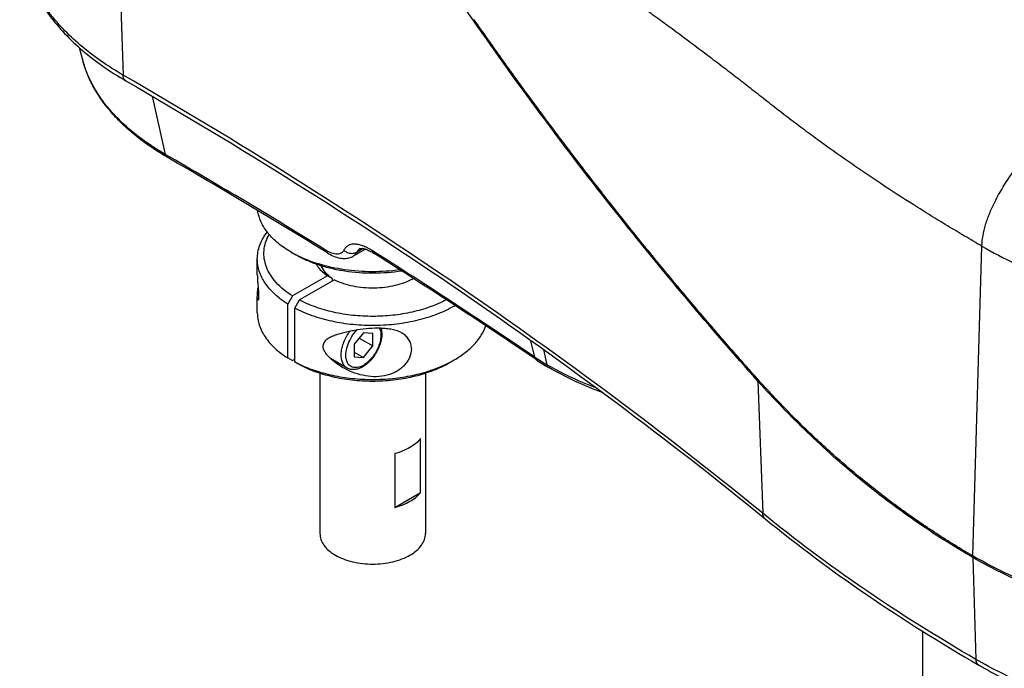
# Model space of a CAD drawing. Header units: millimetres. Extents: x 20 to 4180, y 42 to 2950.
# Tile 109 of 128: x 3398 to 3585, y 2259 to 2382. Entities that reach past the tile are written whole.
import ezdxf

# ---------------------------------------------------------------- set-up
doc = ezdxf.new("R2010")
doc.units = ezdxf.units.MM
doc.header["$LTSCALE"] = 231.275
for name, color, linetype in [('DEFAULT_VBL19', 7, 'CONTINUOUS'), ('MIDDLE_ASM_PBL23', 7, 'CONTINUOUS'), ('SCREW_ASM_PBL20', 7, 'CONTINUOUS'), ('TOP_ASM_PBL22', 7, 'CONTINUOUS')]:
    doc.layers.add(name, color=color, linetype=linetype)

# ---------------------------------------------------------------- blocks, each defined once
blk = doc.blocks.new('SCREW_ASM_PBL20', base_point=(3465.37, 2562.27))
at = {"layer": 'SCREW_ASM_PBL20', "color": 7}
for p, q in [((3443.49, 2333.21), (3443.49, 2336.2)), ((3456.78, 2333.03), (3450.14, 2329.19)), ((3458.11, 2332.26), (3451.46, 2328.43)), ((3457.67, 2332.52), (3456.78, 2333.03)), ((3457.67, 2332.52), (3457.67, 2332.01)), ((3443.49, 2326), (3443.49, 2328.96)), ((3450.14, 2329.19), (3449.25, 2327.66)), ((3449.25, 2317.46), (3449.25, 2327.66)), ((3450.58, 2326.9), (3451.46, 2328.43)), ((3450.58, 2316.69), (3450.58, 2326.9)), ((3463.6, 2322.23), (3461.83, 2320.03)), ((3462.78, 2321.21), (3465.37, 2319.71)), ((3465.37, 2322.07), (3463.6, 2322.23)), ((3465.37, 2319.71), (3465.37, 2322.07)), ((3461.83, 2320.03), (3461.83, 2317.67)), ((3463.6, 2317.51), (3465.37, 2319.71)), ((3449.25, 2317.46), (3450.14, 2316.95)), ((3460.5, 2315.53), (3457.35, 2317.35)), ((3461.83, 2318.54), (3463.6, 2317.51)), ((3461.83, 2317.67), (3463.6, 2317.51)), ((3450.14, 2316.95), (3450.58, 2317.2)), ((3451.46, 2316.18), (3450.58, 2316.69)), ((3479.95, 2316.55), (3480.84, 2317.07)), ((3455.37, 2314.56), (3455.37, 2284.15)), ((3475.37, 2314.56), (3475.37, 2284.15)), ((3474.46, 2291.95), (3474.46, 2302.16)), ((3469.54, 2299.31), (3469.54, 2289.11)), ((3469.54, 2289.11), (3474.46, 2291.95))]:
    blk.add_line(p, q, dxfattribs=at)
for centre, radius, start, end in [((3468.29, 2339.38), 8.37, 303.1537, 304.7762), ((3470.64, 2344.94), 20.41, 299.9979, 300.5188), ((3457.4, 2319.78), 2.49, 270.1734, 271.0581), ((3461.28, 2336.9), 22.87, 242.0855, 244.6316), ((3470.03, 2335.81), 21.64, 297.2775, 299.9731)]:
    blk.add_arc(centre, radius, start, end, dxfattribs=at)
for points, knots in [([(3443.49, 2336.2), (3443.49, 2336.64), (3443.58, 2337.53), (3444.07, 2339.31), (3444.78, 2340.55), (3445.36, 2341.3)], [0, 0, 0, 0, 0.238521, 0.482071, 1, 1, 1, 1]), ([(3450.14, 2329.19), (3449.01, 2329.91), (3447.47, 2331.13), (3445.94, 2333.12), (3445.18, 2334.63), (3444.76, 2336.2), (3444.71, 2337.8), (3445.02, 2339.38), (3445.46, 2340.37), (3445.72, 2340.85)], [0, 0, 0, 0, 0.288986, 0.418378, 0.539307, 0.654373, 0.767005, 0.881016, 1, 1, 1, 1]), ([(3449.25, 2327.66), (3448.38, 2328.21), (3446.81, 2329.38), (3444.94, 2331.48), (3443.95, 2333.43), (3443.56, 2335.02), (3443.49, 2335.81), (3443.49, 2336.2)], [0, 0, 0, 0, 0.287108, 0.545277, 0.779314, 0.890581, 1, 1, 1, 1]), ([(3454.68, 2335.2), (3454.79, 2335), (3455.35, 2334.15), (3456.14, 2333.47), (3456.78, 2333.03)], [0, 0, 0, 0, 0.230664, 1, 1, 1, 1]), ([(3457.67, 2332.52), (3457.21, 2332.84), (3456.4, 2333.53), (3455.81, 2334.44), (3455.63, 2334.89)], [0, 0, 0, 0, 0.532488, 1, 1, 1, 1]), ([(3443.49, 2333.21), (3443.49, 2332.76), (3443.54, 2332.05), (3443.61, 2331.2), (3443.66, 2330.65), (3443.7, 2330.23), (3443.73, 2329.81), (3443.74, 2329.42), (3443.75, 2329.07), (3443.73, 2328.8), (3443.71, 2328.61), (3443.68, 2328.51), (3443.67, 2328.46), (3443.65, 2328.42), (3443.63, 2328.4), (3443.61, 2328.39), (3443.6, 2328.39), (3443.59, 2328.39)], [0, 0, 0, 0, 0.276038, 0.438308, 0.524147, 0.611891, 0.699352, 0.782376, 0.854999, 0.912172, 0.952633, 0.967132, 0.978281, 0.98649, 0.99225, 0.996316, 1, 1, 1, 1]), ([(3458.11, 2332.26), (3459.22, 2331.72), (3461.72, 2330.93), (3465.66, 2330.59), (3468.99, 2330.98), (3471.45, 2331.71), (3472.57, 2332.21), (3473.08, 2332.5)], [0, 0, 0, 0, 0.241177, 0.502911, 0.762943, 0.885547, 1, 1, 1, 1]), ([(3443.5, 2329.33), (3443.51, 2329.43), (3443.54, 2329.93), (3443.6, 2330.42), (3443.65, 2330.8)], [0, 0, 0, 0, 0.209143, 1, 1, 1, 1]), ([(3443.49, 2328.99), (3443.49, 2329.02), (3443.5, 2329.13), (3443.5, 2329.24), (3443.5, 2329.33)], [0, 0, 0, 0, 0.230485, 1, 1, 1, 1]), ([(3443.59, 2328.39), (3443.57, 2328.41), (3443.54, 2328.47), (3443.52, 2328.59), (3443.5, 2328.77), (3443.49, 2328.91), (3443.49, 2328.99)], [0, 0, 0, 0, 0.117828, 0.325123, 0.62024, 1, 1, 1, 1]), ([(3479.32, 2328.45), (3478.34, 2327.93), (3476.23, 2327.02), (3472.83, 2326.05), (3469.18, 2325.45), (3465.4, 2325.25), (3461.62, 2325.44), (3457.96, 2326.04), (3454.56, 2327), (3452.44, 2327.91), (3451.46, 2328.43)], [0, 0, 0, 0, 0.115211, 0.238547, 0.367675, 0.49982, 0.631989, 0.76119, 0.884641, 1, 1, 1, 1]), ([(3480.84, 2327.27), (3479.81, 2326.68), (3477.56, 2325.63), (3473.91, 2324.49), (3469.95, 2323.78), (3465.84, 2323.5), (3461.7, 2323.67), (3457.7, 2324.29), (3453.96, 2325.34), (3451.65, 2326.33), (3450.58, 2326.9)], [0, 0, 0, 0, 0.113644, 0.236089, 0.364969, 0.497382, 0.630157, 0.760096, 0.884217, 1, 1, 1, 1]), ([(3443.49, 2326), (3443.49, 2325.6), (3443.56, 2324.81), (3443.95, 2323.23), (3444.94, 2321.28), (3446.81, 2319.18), (3448.38, 2318), (3449.25, 2317.46)], [0, 0, 0, 0, 0.109426, 0.2207, 0.454749, 0.712928, 1, 1, 1, 1]), ([(3470.94, 2322.13), (3470.36, 2322.47), (3469.36, 2322.79), (3467.99, 2323), (3466.52, 2323.1), (3464.67, 2323.03), (3462.85, 2322.81), (3461.43, 2322.57), (3460.41, 2322.35), (3459.43, 2322.11), (3458.5, 2321.83), (3457.63, 2321.5), (3456.96, 2321.16), (3456.49, 2320.82), (3456.2, 2320.51), (3455.99, 2320.14), (3455.94, 2319.85), (3455.94, 2319.7)], [0, 0, 0, 0, 0.123194, 0.189461, 0.257503, 0.395226, 0.530781, 0.596636, 0.660804, 0.723039, 0.783096, 0.840682, 0.89543, 0.921712, 0.947401, 0.973072, 1, 1, 1, 1]), ([(3466.98, 2323.06), (3467.14, 2322.43), (3467.12, 2321.39), (3466.78, 2320.05), (3466.22, 2318.65), (3465.2, 2317.1), (3464.08, 2316.11), (3463.47, 2315.76)], [0, 0, 0, 0, 0.226655, 0.353594, 0.486346, 0.753803, 1, 1, 1, 1]), ([(3466.68, 2323.07), (3466.79, 2322.82), (3466.93, 2322.25), (3466.92, 2321.33), (3466.73, 2320.32), (3466.24, 2318.94), (3465.45, 2317.66), (3464.44, 2316.62), (3463.89, 2316.21), (3463.6, 2316.04)], [0, 0, 0, 0, 0.098692, 0.211594, 0.337278, 0.4721, 0.748293, 0.879625, 1, 1, 1, 1]), ([(3480.84, 2317.07), (3481.57, 2317.49), (3482.92, 2318.38), (3484.66, 2319.95), (3486, 2321.65), (3486.61, 2322.9), (3486.82, 2323.52)], [0, 0, 0, 0, 0.281429, 0.540688, 0.779005, 1, 1, 1, 1]), ([(3460.5, 2315.53), (3460.31, 2315.64), (3459.94, 2315.96), (3459.58, 2316.63), (3459.4, 2317.46), (3459.39, 2318.4), (3459.57, 2319.43), (3460.02, 2320.85), (3460.58, 2321.86), (3461.04, 2322.48)], [0, 0, 0, 0, 0.088743, 0.185175, 0.294154, 0.417113, 0.5528, 0.698155, 1, 1, 1, 1]), ([(3463.6, 2316.04), (3463.42, 2315.94), (3463.06, 2315.76), (3462.5, 2315.61), (3461.97, 2315.58), (3461.49, 2315.68), (3461.06, 2315.92), (3460.72, 2316.27), (3460.48, 2316.74), (3460.26, 2317.51), (3460.28, 2318.66), (3460.66, 2320.09), (3461.36, 2321.5), (3462.02, 2322.35), (3462.38, 2322.73)], [0, 0, 0, 0, 0.061701, 0.117676, 0.168483, 0.215567, 0.261205, 0.308057, 0.35846, 0.413938, 0.541536, 0.688535, 0.845402, 1, 1, 1, 1]), ([(3472.72, 2319.2), (3472.72, 2319.5), (3472.64, 2320.1), (3472.28, 2320.93), (3471.7, 2321.62), (3471.2, 2321.98), (3470.94, 2322.13)], [0, 0, 0, 0, 0.250865, 0.494895, 0.741665, 1, 1, 1, 1]), ([(3459.64, 2315.66), (3459.22, 2315.91), (3458.41, 2316.43), (3457.47, 2317.21), (3456.8, 2317.9), (3456.37, 2318.46), (3456.04, 2319.06), (3455.94, 2319.49), (3455.94, 2319.7)], [0, 0, 0, 0, 0.25774, 0.514579, 0.642079, 0.767711, 0.888768, 1, 1, 1, 1]), ([(3472.72, 2319.2), (3472.72, 2318.61), (3472.41, 2317.37), (3471.26, 2315.79), (3469.59, 2314.61), (3467.61, 2313.96), (3465.53, 2313.82), (3463.47, 2314.09), (3461.49, 2314.71), (3460.24, 2315.32), (3459.64, 2315.66)], [0, 0, 0, 0, 0.110082, 0.230584, 0.356971, 0.485325, 0.614017, 0.742699, 0.871364, 1, 1, 1, 1]), ([(3451.46, 2316.18), (3452.47, 2315.65), (3454.65, 2314.72), (3458.17, 2313.74), (3461.94, 2313.16), (3465.84, 2313), (3469.71, 2313.26), (3473.43, 2313.94), (3476.87, 2315.01), (3478.99, 2316), (3479.95, 2316.55)], [0, 0, 0, 0, 0.115886, 0.240061, 0.370016, 0.502774, 0.635149, 0.763983, 0.886385, 1, 1, 1, 1]), ([(3451.49, 2316.24), (3452.52, 2315.74), (3454.73, 2314.89), (3458.25, 2313.99), (3461.98, 2313.45), (3465.82, 2313.3), (3469.65, 2313.54), (3473.34, 2314.17), (3476.79, 2315.15), (3478.94, 2316.06), (3479.94, 2316.58)], [0, 0, 0, 0, 0.117088, 0.241393, 0.37068, 0.502374, 0.633745, 0.762083, 0.884876, 1, 1, 1, 1]), ([(3463.47, 2315.76), (3463.23, 2315.62), (3462.73, 2315.38), (3461.95, 2315.2), (3461.19, 2315.23), (3460.71, 2315.41), (3460.5, 2315.53)], [0, 0, 0, 0, 0.27217, 0.525706, 0.766024, 1, 1, 1, 1]), ([(3474.46, 2302.16), (3473.92, 2301.47), (3472.79, 2300.6), (3471.06, 2299.78), (3470.06, 2299.45), (3469.54, 2299.31)], [0, 0, 0, 0, 0.455631, 0.718175, 1, 1, 1, 1]), ([(3469.54, 2289.11), (3470.06, 2289.25), (3471.06, 2289.57), (3472.79, 2290.4), (3473.92, 2291.26), (3474.46, 2291.95)], [0, 0, 0, 0, 0.281825, 0.544369, 1, 1, 1, 1]), ([(3455.37, 2284.15), (3455.37, 2283.77), (3455.51, 2282.97), (3456.11, 2281.87), (3457.06, 2280.87), (3458.32, 2280), (3459.84, 2279.3), (3462.19, 2278.58), (3465.37, 2278.24), (3468.55, 2278.58), (3470.9, 2279.3), (3472.42, 2280), (3473.68, 2280.87), (3474.63, 2281.87), (3475.23, 2282.97), (3475.37, 2283.77), (3475.37, 2284.15)], [0, 0, 0, 0, 0.045396, 0.094003, 0.148045, 0.208456, 0.275077, 0.346961, 0.5, 0.653039, 0.724922, 0.791544, 0.851955, 0.905997, 0.954604, 1, 1, 1, 1])]:
    blk.add_open_spline(points, degree=3, knots=knots, dxfattribs=at)
blk = doc.blocks.new('TOP_ASM_PBL22', base_point=(3563.15, 2450.03))
at = {"layer": 'TOP_ASM_PBL22', "color": 7}
for p, q in [((3415.67, 2447.53), (3418.02, 2371.05)), ((3409.69, 2376.29), (3410.49, 2373.48)), ((3423.54, 2367.06), (3426.04, 2356.02)), ((3463.98, 2338.05), (3461.68, 2336.72)), ((3463.57, 2338.16), (3462.4, 2337.49)), ((3579.17, 2279.94), (3580.91, 2338.61)), ((3450.79, 2336.97), (3449.9, 2337.48)), ((3495.26, 2320.86), (3496.03, 2317.64)), ((3497.76, 2319.07), (3498.42, 2316.15)), ((3538.44, 2313.04), (3539.33, 2288.01)), ((3579.18, 2279.63), (3579.77, 2260.32))]:
    blk.add_line(p, q, dxfattribs=at)
for points in [[(3462.98, 2338.16), (3462.98, 2338.17), (3463, 2338.17), (3463.02, 2338.18), (3463.06, 2338.19), (3463.12, 2338.19), (3463.19, 2338.2), (3463.28, 2338.2), (3463.37, 2338.19), (3463.48, 2338.18), (3463.6, 2338.16), (3463.73, 2338.13), (3463.87, 2338.09), (3464.03, 2338.04), (3464.2, 2337.98), (3464.37, 2337.91), (3464.56, 2337.83), (3464.76, 2337.74), (3464.97, 2337.63), (3465.18, 2337.52), (3465.4, 2337.39), (3465.62, 2337.25)], [(3456.77, 2337.35), (3457.05, 2337.19), (3457.35, 2337.02), (3457.65, 2336.87), (3457.95, 2336.74), (3458.26, 2336.62), (3458.56, 2336.51), (3458.86, 2336.43), (3459.15, 2336.37), (3459.43, 2336.32), (3459.71, 2336.3), (3459.96, 2336.29), (3460.21, 2336.29), (3460.45, 2336.32), (3460.68, 2336.35), (3460.9, 2336.4), (3461.11, 2336.47), (3461.31, 2336.54), (3461.5, 2336.63), (3461.68, 2336.72)]]:
    blk.add_lwpolyline(points, dxfattribs=at)
for centre, radius, start, end in [((2825.65, 1315.65), 1201.18, 58.32357, 60.01118), ((2820.87, 1306.51), 1211.2, 58.3307, 60.00408), ((2869.54, 1394.2), 1115.91, 55.84564, 57.73353), ((3460.72, 2356.24), 21.65, 240.0279, 242.75), ((2864.28, 1385.12), 1126.13, 55.85449, 57.72471), ((3517.97, 2350.06), 39.14, 235.9069, 240.0216), ((3518.45, 2349.73), 39.38, 235.9037, 240.0206)]:
    blk.add_arc(centre, radius, start, end, dxfattribs=at)
for points, knots in [([(3484.48, 2381.38), (3479.6, 2388.37), (3469.42, 2401.7), (3452.65, 2419.76), (3434.84, 2435.21), (3422.12, 2443.8), (3415.67, 2447.53)], [0, 0, 0, 0, 0.265895, 0.52249, 0.767668, 1, 1, 1, 1]), ([(3580.91, 2338.61), (3580.36, 2338.93), (3579.26, 2339.57), (3577.62, 2340.54), (3575.99, 2341.51), (3573.83, 2342.8), (3571.16, 2344.44), (3566.93, 2347.08), (3562.78, 2349.77), (3558.69, 2352.51), (3554.68, 2355.26), (3550.74, 2358.06), (3546.88, 2360.9), (3544.5, 2362.69), (3542.62, 2364.13), (3540.76, 2365.58), (3538.45, 2367.4), (3535.67, 2369.58), (3532.86, 2371.74), (3530.03, 2373.9), (3526.23, 2376.76), (3522.39, 2379.61), (3518.52, 2382.43), (3515.59, 2384.54), (3512.64, 2386.64), (3509.66, 2388.72), (3506.66, 2390.84), (3503.65, 2393.01), (3500.62, 2395.25), (3497.58, 2397.57), (3494.53, 2399.99), (3492, 2402.08), (3489.97, 2403.8), (3488.44, 2405.13), (3486.92, 2406.49), (3485.91, 2407.41), (3485.4, 2407.88)], [0, 0, 0, 0, 0.016188, 0.032279, 0.048341, 0.064372, 0.096277, 0.127994, 0.190859, 0.222007, 0.252964, 0.314302, 0.344686, 0.374883, 0.389904, 0.404871, 0.434735, 0.464636, 0.494648, 0.524745, 0.554935, 0.615598, 0.646074, 0.676643, 0.707289, 0.738045, 0.769051, 0.800465, 0.832337, 0.864714, 0.897637, 0.931142, 0.948119, 0.965254, 0.982554, 1, 1, 1, 1]), ([(3398.43, 2397.43), (3398.49, 2396.12), (3398.82, 2393.48), (3399.96, 2389.61), (3401.71, 2385.85), (3404.05, 2382.25), (3406.93, 2378.83), (3410.34, 2375.61), (3414.23, 2372.62), (3417.06, 2370.83), (3418.54, 2369.98)], [0, 0, 0, 0, 0.111061, 0.223927, 0.339939, 0.460278, 0.585901, 0.717499, 0.855485, 1, 1, 1, 1]), ([(3418.02, 2371.05), (3416.56, 2371.9), (3413.77, 2373.66), (3409.94, 2376.6), (3406.61, 2379.73), (3403.8, 2383.04), (3401.55, 2386.5), (3399.88, 2390.07), (3398.8, 2393.72), (3398.48, 2396.2), (3398.43, 2397.43)], [0, 0, 0, 0, 0.148058, 0.288683, 0.421899, 0.548024, 0.66771, 0.78197, 0.892174, 1, 1, 1, 1]), ([(3484.48, 2381.38), (3484.49, 2381.4), (3484.54, 2381.46), (3484.59, 2381.5), (3484.63, 2381.53)], [0, 0, 0, 0, 0.433629, 1, 1, 1, 1]), ([(3538.44, 2313.04), (3533.85, 2318.16), (3524.65, 2328.77), (3511.09, 2345.39), (3497.59, 2362.98), (3488.82, 2375.15), (3484.48, 2381.38)], [0, 0, 0, 0, 0.236781, 0.483483, 0.738464, 1, 1, 1, 1]), ([(3579.17, 2279.94), (3578, 2280.6), (3576.28, 2281.65), (3573.99, 2283.06), (3571.72, 2284.52), (3568.91, 2286.39), (3565.59, 2288.73), (3562.32, 2291.16), (3558.02, 2294.53), (3552.78, 2298.96), (3546.72, 2304.61), (3542.36, 2309.08), (3539.52, 2312.16), (3538.11, 2313.72), (3536.71, 2315.3), (3534.83, 2317.43), (3532.47, 2320.11), (3529.65, 2323.38), (3526.82, 2326.69), (3523.03, 2331.19), (3518.28, 2336.92), (3512.61, 2343.96), (3506.94, 2351.17), (3501.3, 2358.54), (3495.68, 2366.06), (3491.05, 2372.44), (3487.37, 2377.62), (3485.53, 2380.23), (3484.62, 2381.54)], [0, 0, 0, 0, 0.028802, 0.04323, 0.057685, 0.086644, 0.115692, 0.144831, 0.174068, 0.23285, 0.292079, 0.351789, 0.366792, 0.381836, 0.396938, 0.412116, 0.4427, 0.473578, 0.50474, 0.536178, 0.599845, 0.664504, 0.730081, 0.796499, 0.863677, 0.931537, 0.965699, 1, 1, 1, 1]), ([(3426.39, 2355.48), (3424.42, 2356.62), (3421.61, 2358.5), (3418.27, 2361.36), (3415.42, 2364.27), (3413.07, 2367.46), (3411.37, 2370.87), (3410.74, 2372.61), (3410.49, 2373.48)], [0, 0, 0, 0, 0.278475, 0.409942, 0.536359, 0.775189, 0.889026, 1, 1, 1, 1]), ([(3426.04, 2356.02), (3424.08, 2357.14), (3421.31, 2358.99), (3418.02, 2361.81), (3415.24, 2364.64), (3412.97, 2367.72), (3411.33, 2370.99), (3410.73, 2372.65), (3410.49, 2373.48)], [0, 0, 0, 0, 0.282873, 0.415548, 0.542423, 0.77976, 0.891658, 1, 1, 1, 1]), ([(3418.54, 2369.98), (3418.46, 2370.02), (3418.31, 2370.15), (3418.15, 2370.4), (3418.05, 2370.71), (3418.03, 2370.93), (3418.02, 2371.05)], [0, 0, 0, 0, 0.219714, 0.453724, 0.712241, 1, 1, 1, 1]), ([(3539.33, 2288.01), (3520.76, 2303.16), (3481.35, 2332.46), (3439.74, 2358.51), (3418.02, 2371.05)], [0, 0, 0, 0, 0.488601, 1, 1, 1, 1]), ([(3418.54, 2369.98), (3440.25, 2357.44), (3481.84, 2331.4), (3521.23, 2302.11), (3539.79, 2286.98)], [0, 0, 0, 0, 0.511474, 1, 1, 1, 1]), ([(3580.91, 2338.61), (3580.93, 2339.28), (3581.08, 2340.65), (3581.57, 2342.71), (3582.31, 2344.8), (3583.57, 2347.57), (3585.51, 2350.89), (3588.17, 2354.61), (3591.01, 2358.1), (3593.98, 2361.4), (3597.03, 2364.54), (3599.11, 2366.54), (3600.16, 2367.52)], [0, 0, 0, 0, 0.056035, 0.116135, 0.179013, 0.243543, 0.373754, 0.503078, 0.630045, 0.755116, 0.878638, 1, 1, 1, 1]), ([(3426.39, 2355.48), (3426.31, 2355.53), (3426.14, 2355.69), (3426.06, 2355.9), (3426.04, 2356.02)], [0, 0, 0, 0, 0.469061, 1, 1, 1, 1]), ([(3449.9, 2337.48), (3449.04, 2337.98), (3447.45, 2339.05), (3445.5, 2340.97), (3444.35, 2342.77), (3443.79, 2344.25), (3443.62, 2345), (3443.57, 2345.37)], [0, 0, 0, 0, 0.286572, 0.546081, 0.781321, 0.89217, 1, 1, 1, 1]), ([(3456.77, 2337.35), (3456.68, 2337.41), (3456.52, 2337.57), (3456.44, 2337.77), (3456.42, 2337.88)], [0, 0, 0, 0, 0.472962, 1, 1, 1, 1]), ([(3459.91, 2337.85), (3459.85, 2337.74), (3459.72, 2337.52), (3459.41, 2337.27), (3459.04, 2337.13), (3458.6, 2337.08), (3458.11, 2337.14), (3457.58, 2337.3), (3457, 2337.55), (3456.62, 2337.76), (3456.42, 2337.88)], [0, 0, 0, 0, 0.098782, 0.193531, 0.291732, 0.400164, 0.523538, 0.664364, 0.823381, 1, 1, 1, 1]), ([(3465.27, 2337.78), (3464.97, 2337.97), (3464.38, 2338.31), (3463.5, 2338.7), (3462.68, 2338.95), (3461.93, 2339.04), (3461.26, 2338.98), (3460.68, 2338.75), (3460.21, 2338.37), (3460, 2338.03), (3459.91, 2337.85)], [0, 0, 0, 0, 0.176442, 0.335211, 0.475793, 0.598989, 0.707365, 0.805681, 0.900736, 1, 1, 1, 1]), ([(3462.4, 2337.49), (3462.22, 2337.37), (3461.9, 2337.24), (3461.46, 2337.19), (3461, 2337.22), (3460.44, 2337.4), (3460.07, 2337.68), (3459.91, 2337.85)], [0, 0, 0, 0, 0.239745, 0.363872, 0.490117, 0.745413, 1, 1, 1, 1]), ([(3462.98, 2338.16), (3462.85, 2338.09), (3462.61, 2337.89), (3462.46, 2337.63), (3462.4, 2337.49)], [0, 0, 0, 0, 0.487823, 1, 1, 1, 1]), ([(3465.62, 2337.25), (3465.53, 2337.31), (3465.38, 2337.47), (3465.3, 2337.67), (3465.27, 2337.78)], [0, 0, 0, 0, 0.474236, 1, 1, 1, 1]), ([(3580.91, 2338.61), (3582.97, 2337.43), (3587.27, 2335.19), (3594.09, 2332.28), (3601.38, 2329.77), (3609.06, 2327.68), (3617.05, 2326.03), (3628.08, 2324.44), (3642.15, 2323.65), (3656.22, 2324.44), (3667.25, 2326.03), (3675.24, 2327.68), (3682.91, 2329.77), (3690.2, 2332.28), (3697.03, 2335.19), (3701.33, 2337.43), (3703.38, 2338.61)], [0, 0, 0, 0, 0.055845, 0.114191, 0.174802, 0.237376, 0.301583, 0.367033, 0.5, 0.632969, 0.698419, 0.762623, 0.825198, 0.885809, 0.944156, 1, 1, 1, 1]), ([(3470.86, 2333.91), (3469.09, 2333.63), (3465.49, 2333.35), (3461.01, 2333.67), (3457.55, 2334.33), (3455.12, 2335.02), (3452.85, 2335.88), (3451.45, 2336.59), (3450.79, 2336.97)], [0, 0, 0, 0, 0.260875, 0.522018, 0.649051, 0.771814, 0.889116, 1, 1, 1, 1]), ([(3470.51, 2334.13), (3468.78, 2333.89), (3465.28, 2333.66), (3460.1, 2334.03), (3455.22, 2335.09), (3452.19, 2336.27), (3450.8, 2336.99)], [0, 0, 0, 0, 0.259837, 0.5195, 0.769101, 1, 1, 1, 1]), ([(3462.4, 2337.49), (3462.31, 2337.33), (3462.11, 2337.03), (3461.83, 2336.81), (3461.68, 2336.72)], [0, 0, 0, 0, 0.509359, 1, 1, 1, 1]), ([(3496.37, 2317.12), (3496.29, 2317.18), (3496.14, 2317.34), (3496.06, 2317.54), (3496.03, 2317.64)], [0, 0, 0, 0, 0.477871, 1, 1, 1, 1]), ([(3731.18, 2317.57), (3731.24, 2316.3), (3731.18, 2313.73), (3730.6, 2309.9), (3729.52, 2306.1), (3727.96, 2302.37), (3725.93, 2298.71), (3723.43, 2295.16), (3720.48, 2291.73), (3715.87, 2287.25), (3709.04, 2282.07), (3699.57, 2276.75), (3688.86, 2272.3), (3677.13, 2268.81), (3664.64, 2266.35), (3651.66, 2264.99), (3638.48, 2264.74), (3625.37, 2265.61), (3612.63, 2267.59), (3600.53, 2270.63), (3589.34, 2274.66), (3582.4, 2278.08), (3579.17, 2279.94)], [0, 0, 0, 0, 0.021375, 0.042907, 0.064823, 0.08733, 0.110606, 0.134799, 0.160018, 0.18634, 0.242404, 0.303061, 0.367968, 0.436503, 0.507839, 0.581011, 0.654966, 0.728619, 0.800896, 0.870786, 0.937396, 1, 1, 1, 1]), ([(3498.77, 2315.62), (3498.68, 2315.67), (3498.52, 2315.83), (3498.44, 2316.04), (3498.42, 2316.15)], [0, 0, 0, 0, 0.469061, 1, 1, 1, 1]), ([(3507.99, 2311.63), (3507.14, 2311.96), (3503.87, 2313.28), (3500.68, 2314.84), (3498.42, 2316.15)], [0, 0, 0, 0, 0.25832, 1, 1, 1, 1]), ([(3509.09, 2310.82), (3507.27, 2311.49), (3503.76, 2312.95), (3500.38, 2314.69), (3498.77, 2315.62)], [0, 0, 0, 0, 0.511098, 1, 1, 1, 1]), ([(3731.17, 2314.72), (3731.12, 2313.46), (3730.85, 2310.95), (3729.97, 2307.22), (3728.63, 2303.54), (3726.82, 2299.93), (3724.57, 2296.4), (3720.91, 2291.76), (3715.22, 2286.28), (3707.01, 2280.5), (3697.45, 2275.46), (3686.75, 2271.28), (3675.12, 2268.03), (3662.8, 2265.79), (3650.05, 2264.59), (3637.14, 2264.47), (3624.33, 2265.43), (3611.89, 2267.44), (3600.09, 2270.46), (3590.84, 2273.83), (3583.99, 2276.99), (3580.77, 2278.71), (3579.21, 2279.61)], [0, 0, 0, 0, 0.021308, 0.042912, 0.065018, 0.087808, 0.111432, 0.136011, 0.188308, 0.245097, 0.306307, 0.371544, 0.440174, 0.511383, 0.584234, 0.657719, 0.730802, 0.802465, 0.87175, 0.937814, 0.969429, 1, 1, 1, 1]), ([(3538.44, 2313.04), (3538.45, 2313.08), (3538.47, 2313.15), (3538.52, 2313.22), (3538.55, 2313.25)], [0, 0, 0, 0, 0.45618, 1, 1, 1, 1]), ([(3579.18, 2279.63), (3575.42, 2281.8), (3568.06, 2286.48), (3557.56, 2294.42), (3547.63, 2303.27), (3541.43, 2309.7), (3538.44, 2313.04)], [0, 0, 0, 0, 0.245982, 0.494348, 0.74556, 1, 1, 1, 1]), ([(3730.33, 2295.07), (3730.28, 2293.83), (3730.01, 2291.34), (3729.14, 2287.64), (3727.81, 2284), (3726.02, 2280.42), (3723.79, 2276.93), (3720.16, 2272.32), (3714.52, 2266.9), (3706.39, 2261.17), (3696.92, 2256.18), (3686.31, 2252.04), (3674.79, 2248.82), (3662.58, 2246.6), (3649.95, 2245.42), (3637.16, 2245.3), (3624.47, 2246.25), (3612.14, 2248.25), (3600.45, 2251.25), (3589.62, 2255.19), (3582.91, 2258.51), (3579.77, 2260.32)], [0, 0, 0, 0, 0.021309, 0.042914, 0.065021, 0.087812, 0.111438, 0.136019, 0.188321, 0.245116, 0.306333, 0.371578, 0.440215, 0.51143, 0.584286, 0.657774, 0.730857, 0.802517, 0.871798, 0.937852, 1, 1, 1, 1]), ([(3580.29, 2259.24), (3583.42, 2257.44), (3590.12, 2254.13), (3600.91, 2250.2), (3612.54, 2247.22), (3624.77, 2245.24), (3637.37, 2244.31), (3650.06, 2244.44), (3662.58, 2245.64), (3674.69, 2247.86), (3686.13, 2251.08), (3696.68, 2255.23), (3706.12, 2260.25), (3713.04, 2265.16), (3717.8, 2269.46), (3721.88, 2273.81), (3725.25, 2278.52), (3727.73, 2283.53), (3729.1, 2287.32), (3730, 2291.17), (3730.27, 2293.77), (3730.33, 2295.07)], [0, 0, 0, 0, 0.062048, 0.127778, 0.196575, 0.267643, 0.34007, 0.412874, 0.485055, 0.555644, 0.623751, 0.688622, 0.749692, 0.806655, 0.833611, 0.85958, 0.908786, 0.932289, 0.955218, 0.97773, 1, 1, 1, 1]), ([(3539.79, 2286.98), (3539.72, 2287.03), (3539.59, 2287.17), (3539.39, 2287.5), (3539.33, 2287.81), (3539.33, 2288.01)], [0, 0, 0, 0, 0.234039, 0.475463, 1, 1, 1, 1]), ([(3579.77, 2260.32), (3572.53, 2264.5), (3558.66, 2273.19), (3545.52, 2282.96), (3539.33, 2288.01)], [0, 0, 0, 0, 0.511399, 1, 1, 1, 1]), ([(3539.79, 2286.98), (3545.99, 2281.91), (3559.15, 2272.13), (3573.04, 2263.43), (3580.29, 2259.24)], [0, 0, 0, 0, 0.488823, 1, 1, 1, 1]), ([(3579.18, 2279.63), (3579.18, 2279.65), (3579.19, 2279.75), (3579.23, 2279.83), (3579.26, 2279.9)], [0, 0, 0, 0, 0.225176, 1, 1, 1, 1]), ([(3580.29, 2259.24), (3580.21, 2259.29), (3580.06, 2259.41), (3579.9, 2259.66), (3579.8, 2259.97), (3579.78, 2260.2), (3579.77, 2260.32)], [0, 0, 0, 0, 0.219714, 0.453724, 0.712241, 1, 1, 1, 1])]:
    blk.add_open_spline(points, degree=3, knots=knots, dxfattribs=at)
blk = doc.blocks.new('MIDDLE_ASM_PBL23', base_point=(3785.78, 2116.28))
at = {"layer": 'MIDDLE_ASM_PBL23', "color": 7}
blk.add_line((3569.65, 2265.66), (3569.65, 2190.79), dxfattribs=at)
blk = doc.blocks.new('DEFAULT_VBL19', base_point=(3738.45, 2286.16))
at = {"layer": 'MIDDLE_ASM_PBL23'}
blk.add_blockref('MIDDLE_ASM_PBL23', (3785.78, 2116.28), dxfattribs=at)
at = {"layer": 'SCREW_ASM_PBL20'}
blk.add_blockref('SCREW_ASM_PBL20', (3465.37, 2562.27), dxfattribs=at)
at = {"layer": 'TOP_ASM_PBL22'}
blk.add_blockref('TOP_ASM_PBL22', (3563.15, 2450.03), dxfattribs=at)

msp = doc.modelspace()

# ---------------------------------------------------------------- block references
at = {"layer": 'DEFAULT_VBL19'}
msp.add_blockref('DEFAULT_VBL19', (3738.453, 2286.165), dxfattribs=at)

doc.saveas('drawing.dxf')
